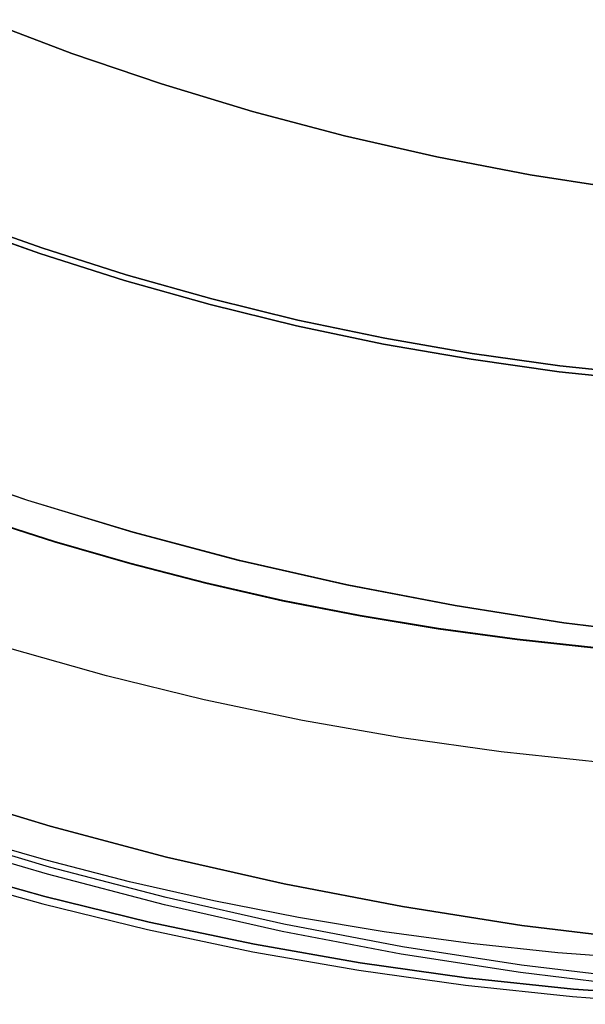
# Model space of a CAD drawing. Header units: millimetres. Extents: x -267 to 897, y -4167 to -3150.
# Tile 65 of 177: x 308.04 to 311.27, y -3537.17 to -3531.53. Entities that reach past the tile are written whole.
import ezdxf

# ---------------------------------------------------------------- set-up
doc = ezdxf.new("R2010")
doc.units = ezdxf.units.MM
doc.layers.add('1', color=7, linetype='Continuous')
doc.layers.add('BLANCO METALICO', color=7, linetype='Continuous', true_color=0xededed)

msp = doc.modelspace()

# ---------------------------------------------------------------- linework, layer by layer
at = {"layer": '1', "color": 250, "true_color": 0x111111}
for p, q in [((307.684, -3532.6667, 124.4947), (308.1625, -3532.8371, 124.4947)), ((308.1625, -3532.8371, 124.4947), (307.684, -3532.6667, 124.4947)), ((307.6721, -3532.698, 59.9852), (308.1516, -3532.8687, 59.9852)), ((308.1516, -3532.8687, 59.9852), (307.6721, -3532.698, 59.9852)), ((308.1625, -3532.8371, 124.4947), (308.6465, -3532.9912, 124.4947)), ((308.6465, -3532.9912, 124.4947), (308.1625, -3532.8371, 124.4947)), ((308.1516, -3532.8687, 59.9852), (308.6366, -3533.0231, 59.9852)), ((308.6366, -3533.0231, 59.9852), (308.1516, -3532.8687, 59.9852)), ((308.6366, -3533.0231, 59.9852), (309.1264, -3533.1611, 59.9852)), ((309.1264, -3533.1611, 59.9852), (308.6366, -3533.0231, 59.9852)), ((308.6465, -3532.9912, 124.4947), (309.1354, -3533.1288, 124.4947)), ((309.1354, -3533.1288, 124.4947), (308.6465, -3532.9912, 124.4947)), ((309.1354, -3533.1288, 124.4947), (309.6287, -3533.2499, 124.4947)), ((309.6287, -3533.2499, 124.4947), (309.1354, -3533.1288, 124.4947)), ((309.1264, -3533.1611, 59.9852), (309.6207, -3533.2824, 59.9852)), ((309.6207, -3533.2824, 59.9852), (309.1264, -3533.1611, 59.9852)), ((309.6287, -3533.2499, 124.4947), (310.1258, -3533.3542, 124.4947)), ((310.1258, -3533.3542, 124.4947), (309.6287, -3533.2499, 124.4947)), ((309.6207, -3533.2824, 59.9852), (310.1188, -3533.3869, 59.9852)), ((310.1188, -3533.3869, 59.9852), (309.6207, -3533.2824, 59.9852)), ((310.1258, -3533.3542, 124.4947), (310.6262, -3533.4417, 124.4947)), ((310.6262, -3533.4417, 124.4947), (310.1258, -3533.3542, 124.4947)), ((310.1188, -3533.3869, 59.9852), (310.6201, -3533.4745, 59.9852)), ((310.6201, -3533.4745, 59.9852), (310.1188, -3533.3869, 59.9852)), ((310.6201, -3533.4745, 59.9852), (311.1241, -3533.5452, 59.9852)), ((311.1241, -3533.5452, 59.9852), (310.6201, -3533.4745, 59.9852)), ((310.6262, -3533.4417, 124.4947), (311.1292, -3533.5122, 124.4947)), ((311.1292, -3533.5122, 124.4947), (310.6262, -3533.4417, 124.4947)), ((311.1292, -3533.5122, 124.4947), (311.6343, -3533.5657, 124.4947)), ((311.6343, -3533.5657, 124.4947), (311.1292, -3533.5122, 124.4947)), ((311.1241, -3533.5452, 59.9852), (311.6302, -3533.5988, 59.9852)), ((311.6302, -3533.5988, 59.9852), (311.1241, -3533.5452, 59.9852)), ((308.0829, -3534.2835, 120.3203), (307.4863, -3534.0806, 120.3203)), ((308.0835, -3534.2818, 64.111), (307.4869, -3534.0788, 64.111)), ((308.6862, -3534.4658, 120.3203), (308.0829, -3534.2835, 120.3203)), ((308.6867, -3534.4641, 64.111), (308.0835, -3534.2818, 64.111)), ((308.2356, -3534.5187, 122.5362), (307.8091, -3534.3819, 122.5362)), ((307.8091, -3534.3819, 118.1043), (308.2356, -3534.5187, 118.1043)), ((308.2356, -3534.5187, 122.5362), (307.8091, -3534.3819, 122.5362)), ((307.8091, -3534.3819, 118.1043), (308.2356, -3534.5187, 118.1043)), ((308.2361, -3534.5169, 66.313), (307.8097, -3534.3802, 66.313)), ((307.8097, -3534.3802, 61.909), (308.2361, -3534.5169, 61.909)), ((308.2361, -3534.5169, 66.313), (307.8097, -3534.3802, 66.313)), ((308.2361, -3534.5169, 61.909), (307.8097, -3534.3802, 61.909)), ((309.2953, -3534.6272, 120.3203), (308.6862, -3534.4658, 120.3203)), ((309.2958, -3534.6254, 64.111), (308.6867, -3534.4641, 64.111)), ((308.6665, -3534.6434, 122.5362), (308.2356, -3534.5187, 122.5362)), ((308.2356, -3534.5187, 118.1043), (308.6665, -3534.6434, 118.1043)), ((308.6665, -3534.6434, 122.5362), (308.2356, -3534.5187, 122.5362)), ((308.2356, -3534.5187, 118.1043), (308.6665, -3534.6434, 118.1043)), ((308.667, -3534.6416, 66.313), (308.2361, -3534.5169, 66.313)), ((308.2361, -3534.5169, 61.909), (308.667, -3534.6416, 61.909)), ((308.667, -3534.6416, 66.313), (308.2361, -3534.5169, 66.313)), ((308.667, -3534.6416, 61.909), (308.2361, -3534.5169, 61.909)), ((309.1018, -3534.7559, 122.5362), (308.6665, -3534.6434, 122.5362)), ((308.6665, -3534.6434, 118.1043), (309.1018, -3534.7559, 118.1043)), ((309.1018, -3534.7559, 122.5362), (308.6665, -3534.6434, 122.5362)), ((308.6665, -3534.6434, 118.1043), (309.1018, -3534.7559, 118.1043)), ((309.1023, -3534.7541, 66.313), (308.667, -3534.6416, 66.313)), ((308.667, -3534.6416, 61.909), (309.1023, -3534.7541, 61.909)), ((309.1023, -3534.7541, 66.313), (308.667, -3534.6416, 66.313)), ((309.1023, -3534.7541, 61.909), (308.667, -3534.6416, 61.909)), ((309.9097, -3534.7674, 120.3203), (309.2953, -3534.6272, 120.3203)), ((309.9101, -3534.7656, 64.111), (309.2958, -3534.6254, 64.111)), ((309.5414, -3534.856, 122.5362), (309.1018, -3534.7559, 122.5362)), ((309.1018, -3534.7559, 118.1043), (309.5414, -3534.856, 118.1043)), ((309.5414, -3534.856, 122.5362), (309.1018, -3534.7559, 122.5362)), ((309.1018, -3534.7559, 118.1043), (309.5414, -3534.856, 118.1043)), ((309.5418, -3534.8542, 66.313), (309.1023, -3534.7541, 66.313)), ((309.1023, -3534.7541, 61.909), (309.5418, -3534.8542, 61.909)), ((309.5418, -3534.8542, 66.313), (309.1023, -3534.7541, 66.313)), ((309.5418, -3534.8542, 61.909), (309.1023, -3534.7541, 61.909)), ((310.5286, -3534.8864, 120.3203), (309.9097, -3534.7674, 120.3203)), ((310.5289, -3534.8845, 64.111), (309.9101, -3534.7656, 64.111)), ((309.985, -3534.9434, 122.5362), (309.5414, -3534.856, 122.5362)), ((309.5414, -3534.856, 118.1043), (309.985, -3534.9434, 118.1043)), ((309.985, -3534.9434, 122.5362), (309.5414, -3534.856, 122.5362)), ((309.5414, -3534.856, 118.1043), (309.985, -3534.9434, 118.1043)), ((309.9854, -3534.9415, 66.313), (309.5418, -3534.8542, 66.313)), ((309.5418, -3534.8542, 61.909), (309.9854, -3534.9415, 61.909)), ((309.9854, -3534.9415, 66.313), (309.5418, -3534.8542, 66.313)), ((309.9854, -3534.9415, 61.909), (309.5418, -3534.8542, 61.909)), ((311.1512, -3534.9839, 120.3203), (310.5286, -3534.8864, 120.3203)), ((311.1514, -3534.982, 64.111), (310.5289, -3534.8845, 64.111)), ((310.4326, -3535.0178, 122.5362), (309.985, -3534.9434, 122.5362)), ((309.985, -3534.9434, 118.1043), (310.4326, -3535.0178, 118.1043)), ((310.4326, -3535.0178, 122.5362), (309.985, -3534.9434, 122.5362)), ((309.985, -3534.9434, 118.1043), (310.4326, -3535.0178, 118.1043)), ((310.4329, -3535.016, 66.313), (309.9854, -3534.9415, 66.313)), ((309.9854, -3534.9415, 61.909), (310.4329, -3535.016, 61.909)), ((310.4329, -3535.016, 66.313), (309.9854, -3534.9415, 66.313)), ((310.4329, -3535.016, 61.909), (309.9854, -3534.9415, 61.909)), ((311.7768, -3535.0598, 120.3203), (311.1512, -3534.9839, 120.3203)), ((311.777, -3535.058, 64.111), (311.1514, -3534.982, 64.111)), ((310.884, -3535.0791, 122.5362), (310.4326, -3535.0178, 122.5362)), ((310.4326, -3535.0178, 118.1043), (310.884, -3535.0791, 118.1043)), ((310.884, -3535.0791, 122.5362), (310.4326, -3535.0178, 122.5362)), ((310.4326, -3535.0178, 118.1043), (310.884, -3535.0791, 118.1043)), ((310.8843, -3535.0772, 66.313), (310.4329, -3535.016, 66.313)), ((310.4329, -3535.016, 61.909), (310.8843, -3535.0772, 61.909)), ((310.8843, -3535.0772, 66.313), (310.4329, -3535.016, 66.313)), ((310.8843, -3535.0772, 61.909), (310.4329, -3535.016, 61.909)), ((311.339, -3535.127, 122.5362), (310.884, -3535.0791, 122.5362)), ((310.884, -3535.0791, 118.1043), (311.339, -3535.127, 118.1043)), ((311.339, -3535.127, 122.5362), (310.884, -3535.0791, 122.5362)), ((310.884, -3535.0791, 118.1043), (311.339, -3535.127, 118.1043)), ((311.3393, -3535.1251, 66.313), (310.8843, -3535.0772, 66.313)), ((310.8843, -3535.0772, 61.909), (311.3393, -3535.1251, 61.909)), ((311.3393, -3535.1251, 66.313), (310.8843, -3535.0772, 66.313)), ((311.3393, -3535.1251, 61.909), (310.8843, -3535.0772, 61.909)), ((308.5332, -3535.2866, 165.4778), (307.9793, -3535.1306, 165.4778)), ((308.5332, -3535.2866, 165.4778), (307.9793, -3535.1306, 165.4778)), ((309.0921, -3535.4237, 165.4778), (308.5332, -3535.2866, 165.4778)), ((309.0921, -3535.4237, 165.4778), (308.5332, -3535.2866, 165.4778)), ((309.6553, -3535.5419, 165.4778), (309.0921, -3535.4237, 165.4778)), ((309.6553, -3535.5419, 165.4778), (309.0921, -3535.4237, 165.4778)), ((310.2222, -3535.641, 165.4778), (309.6553, -3535.5419, 165.4778)), ((310.2222, -3535.641, 165.4778), (309.6553, -3535.5419, 165.4778)), ((310.7921, -3535.721, 165.4778), (310.2222, -3535.641, 165.4778)), ((310.7921, -3535.721, 165.4778), (310.2222, -3535.641, 165.4778)), ((311.3643, -3535.7816, 165.4778), (310.7921, -3535.721, 165.4778)), ((311.3643, -3535.7816, 165.4778), (310.7921, -3535.721, 165.4778)), ((307.5488, -3535.9469, 127.4778), (308.2098, -3536.1467, 127.4778)), ((308.2098, -3536.1467, 145.9405), (307.5488, -3535.9469, 145.9405)), ((308.2098, -3536.1467, 127.4778), (307.5488, -3535.9469, 127.4778)), ((308.2066, -3536.3806, 116.1312), (307.5447, -3536.1829, 116.1312)), ((308.2098, -3536.1467, 127.4778), (308.8772, -3536.3235, 127.4778)), ((308.8772, -3536.3235, 145.9405), (308.2098, -3536.1467, 145.9405)), ((308.8772, -3536.3235, 127.4778), (308.2098, -3536.1467, 127.4778)), ((308.1949, -3536.4223, 68.3312), (307.5316, -3536.2242, 68.3312)), ((308.1882, -3536.3413, 164.4031), (307.716, -3536.2046, 164.4031)), ((308.1882, -3536.3413, 164.4031), (307.716, -3536.2046, 164.4031)), ((308.6652, -3536.4645, 164.4031), (308.1882, -3536.3413, 164.4031)), ((308.6652, -3536.4645, 164.4031), (308.1882, -3536.3413, 164.4031)), ((308.8772, -3536.3235, 127.4778), (309.5504, -3536.4771, 127.4778)), ((309.5504, -3536.4771, 145.9405), (308.8772, -3536.3235, 145.9405)), ((309.5504, -3536.4771, 127.4778), (308.8772, -3536.3235, 127.4778)), ((308.1806, -3536.55, 116.1312), (307.5886, -3536.3833, 116.1312)), ((307.5886, -3536.3833, 116.1312), (308.1806, -3536.55, 116.1312)), ((308.8748, -3536.5556, 116.1312), (308.2066, -3536.3806, 116.1312)), ((307.5756, -3536.425, 68.3312), (308.1689, -3536.592, 68.3312)), ((307.5756, -3536.425, 68.3312), (308.1689, -3536.592, 68.3312)), ((308.8645, -3536.5977, 68.3312), (308.1949, -3536.4223, 68.3312)), ((309.1468, -3536.5742, 164.4031), (308.6652, -3536.4645, 164.4031)), ((309.1468, -3536.5742, 164.4031), (308.6652, -3536.4645, 164.4031)), ((309.5504, -3536.4771, 127.4778), (310.2285, -3536.6074, 127.4778)), ((310.2285, -3536.6074, 145.9405), (309.5504, -3536.4771, 145.9405)), ((310.2285, -3536.6074, 127.4778), (309.5504, -3536.4771, 127.4778)), ((308.7779, -3536.6966, 116.1312), (308.1806, -3536.55, 116.1312)), ((308.1806, -3536.55, 116.1312), (308.7779, -3536.6966, 116.1312)), ((309.5485, -3536.7076, 116.1312), (308.8748, -3536.5556, 116.1312)), ((309.6329, -3536.6699, 164.4031), (309.1468, -3536.5742, 164.4031)), ((309.6329, -3536.6699, 164.4031), (309.1468, -3536.5742, 164.4031)), ((308.1689, -3536.592, 68.3312), (308.7675, -3536.7389, 68.3312)), ((308.1689, -3536.592, 68.3312), (308.7675, -3536.7389, 68.3312)), ((309.5397, -3536.75, 68.3312), (308.8645, -3536.5977, 68.3312)), ((310.2285, -3536.6074, 127.4778), (310.9107, -3536.7143, 127.4778)), ((310.9107, -3536.7143, 145.9405), (310.2285, -3536.6074, 145.9405)), ((310.9107, -3536.7143, 127.4778), (310.2285, -3536.6074, 127.4778)), ((309.3798, -3536.8229, 116.1312), (308.7779, -3536.6966, 116.1312)), ((308.7779, -3536.6966, 116.1312), (309.3798, -3536.8229, 116.1312)), ((310.1234, -3536.7514, 164.4031), (309.6329, -3536.6699, 164.4031)), ((310.1234, -3536.7514, 164.4031), (309.6329, -3536.6699, 164.4031)), ((308.7675, -3536.7389, 68.3312), (309.3707, -3536.8655, 68.3312)), ((308.7675, -3536.7389, 68.3312), (309.3707, -3536.8655, 68.3312)), ((310.2197, -3536.8793, 68.3312), (309.5397, -3536.75, 68.3312)), ((310.2271, -3536.8366, 116.1312), (309.5485, -3536.7076, 116.1312)), ((310.6179, -3536.8186, 164.4031), (310.1234, -3536.7514, 164.4031)), ((310.6179, -3536.8186, 164.4031), (310.1234, -3536.7514, 164.4031)), ((310.9107, -3536.7143, 127.4778), (311.5962, -3536.7975, 127.4778)), ((311.5962, -3536.7975, 145.9405), (310.9107, -3536.7143, 145.9405)), ((311.5962, -3536.7975, 127.4778), (310.9107, -3536.7143, 127.4778)), ((309.3707, -3536.8655, 68.3312), (309.9778, -3536.9717, 68.3312)), ((309.3707, -3536.8655, 68.3312), (309.9778, -3536.9717, 68.3312)), ((309.9856, -3536.9288, 116.1312), (309.3798, -3536.8229, 116.1312)), ((309.3798, -3536.8229, 116.1312), (309.9856, -3536.9288, 116.1312)), ((310.9097, -3536.9423, 116.1312), (310.2271, -3536.8366, 116.1312)), ((311.1165, -3536.8711, 164.4031), (310.6179, -3536.8186, 164.4031)), ((311.1165, -3536.8711, 164.4031), (310.6179, -3536.8186, 164.4031)), ((310.9038, -3536.9852, 68.3312), (310.2197, -3536.8793, 68.3312)), ((311.619, -3536.9086, 164.4031), (311.1165, -3536.8711, 164.4031)), ((311.619, -3536.9086, 164.4031), (311.1165, -3536.8711, 164.4031)), ((309.9778, -3536.9717, 68.3312), (310.5881, -3537.0572, 68.3312)), ((309.9778, -3536.9717, 68.3312), (310.5881, -3537.0572, 68.3312)), ((310.5947, -3537.0142, 116.1312), (309.9856, -3536.9288, 116.1312)), ((309.9856, -3536.9288, 116.1312), (310.5947, -3537.0142, 116.1312)), ((311.5955, -3537.0247, 116.1312), (310.9097, -3536.9423, 116.1312)), ((311.2063, -3537.079, 116.1312), (310.5947, -3537.0142, 116.1312)), ((310.5947, -3537.0142, 116.1312), (311.2063, -3537.079, 116.1312)), ((311.591, -3537.0678, 68.3312), (310.9038, -3536.9852, 68.3312)), ((310.5881, -3537.0572, 68.3312), (311.201, -3537.1222, 68.3312)), ((310.5881, -3537.0572, 68.3312), (311.201, -3537.1222, 68.3312)), ((311.8197, -3537.1231, 116.1312), (311.2063, -3537.079, 116.1312)), ((311.2063, -3537.079, 116.1312), (311.8197, -3537.1231, 116.1312)), ((311.201, -3537.1222, 68.3312), (311.8158, -3537.1663, 68.3312)), ((311.201, -3537.1222, 68.3312), (311.8158, -3537.1663, 68.3312))]:
    msp.add_line(p, q, dxfattribs=at)
at = {"layer": 'BLANCO METALICO'}
for p, q in [((308.3341, -3531.7232, 250.1361), (307.8257, -3531.5304, 250.1361)), ((307.8257, -3531.5304, 271.5104), (308.3341, -3531.7232, 271.5104)), ((307.8257, -3531.5304, 260.8233), (308.3341, -3531.7232, 260.8233)), ((308.8488, -3531.8984, 250.1361), (308.3341, -3531.7232, 250.1361)), ((308.3341, -3531.7232, 271.5104), (308.8488, -3531.8984, 271.5104)), ((308.3341, -3531.7232, 260.8233), (308.8488, -3531.8984, 260.8233)), ((309.3693, -3532.0556, 250.1361), (308.8488, -3531.8984, 250.1361)), ((308.8488, -3531.8984, 271.5104), (309.3693, -3532.0556, 271.5104)), ((308.8488, -3531.8984, 260.8233), (309.3693, -3532.0556, 260.8233)), ((309.8949, -3532.1949, 250.1361), (309.3693, -3532.0556, 250.1361)), ((309.3693, -3532.0556, 271.5104), (309.8949, -3532.1949, 271.5104)), ((309.3693, -3532.0556, 260.8233), (309.8949, -3532.1949, 260.8233)), ((310.4249, -3532.3158, 250.1361), (309.8949, -3532.1949, 250.1361)), ((309.8949, -3532.1949, 271.5104), (310.4249, -3532.3158, 271.5104)), ((309.8949, -3532.1949, 260.8233), (310.4249, -3532.3158, 260.8233)), ((310.9589, -3532.4185, 250.1361), (310.4249, -3532.3158, 250.1361)), ((310.4249, -3532.3158, 271.5104), (310.9589, -3532.4185, 271.5104)), ((310.4249, -3532.3158, 260.8233), (310.9589, -3532.4185, 260.8233)), ((311.496, -3532.5026, 250.1361), (310.9589, -3532.4185, 250.1361)), ((310.9589, -3532.4185, 271.5104), (311.496, -3532.5026, 271.5104)), ((310.9589, -3532.4185, 260.8233), (311.496, -3532.5026, 260.8233))]:
    msp.add_line(p, q, dxfattribs=at)

doc.saveas('drawing.dxf')
